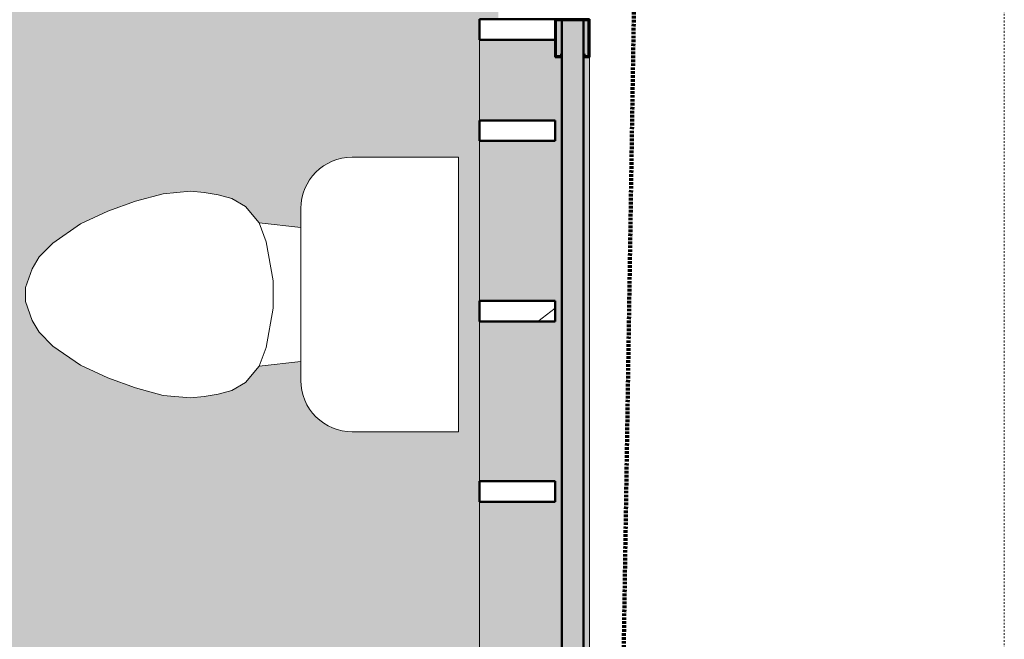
# Model space of a CAD drawing. Header units: inches. Extents: x -9465 to -7685, y 1648 to 3291.
# Tile 36 of 59: x -8438 to -8366, y 2379 to 2424. Entities that reach past the tile are written whole.
import ezdxf

# ---------------------------------------------------------------- set-up
doc = ezdxf.new("R2010")
doc.units = ezdxf.units.IN
doc.header["$MEASUREMENT"] = 0
doc.linetypes.add('Aligning Line 1_8_', pattern=[0.25, 0.125, -0.125])
doc.linetypes.add('Hidden', pattern=[0.28125, 0.1875, -0.09375])
for name, color, linetype, lineweight in [('A-DETL-1', 90, 'Hidden', 140), ('A-FLOR', 192, 'Continuous', 13), ('A-GLAZ-CWMG', 51, 'Continuous', 9), ('A-GLAZ-CWMG-1', 51, 'Continuous', 50), ('A-WALL-1', 113, 'Continuous', 9), ('A-WALL-2', 113, 'Continuous', 50), ('G-ANNO-SYMB', 111, 'Aligning Line 1_8_', 9), ('P-SANR-FIXT', 6, 'Continuous', 9), ('S-FNDN', 32, 'Continuous', 13)]:
    doc.layers.add(name, color=color, linetype=linetype, lineweight=lineweight)

# ---------------------------------------------------------------- blocks, each defined once
blk = doc.blocks.new('M_Toilet-Domestic-3D - M_Toilet-Domestic-3D-1093260-SITE PLAN - PROPOSED OVER EXISTING SURVEY')
at = {"layer": 'P-SANR-FIXT'}
for p, q in [((-9.976, 19.476), (9.976, 19.476)), ((-9.976, 11.75), (-9.976, 19.476)), ((9.976, 19.476), (9.976, 11.75)), ((6.25, 8.024), (-6.25, 8.024)), ((-4.862, 8.024), (-5.209, 5)), ((4.862, 8.024), (5.209, 5)), ((-1, 6), (-3.836, 5.5)), ((1, 6), (-1, 6)), ((3.836, 5.5), (1, 6)), ((-3.836, 5.5), (-5.209, 5)), ((5.209, 5), (3.836, 5.5)), ((-5.209, 5), (-6.401, 4)), ((6.401, 4), (5.209, 5)), ((-6.401, 4), (-6.968, 3)), ((6.968, 3), (6.401, 4)), ((-6.968, 3), (-7.236, 2)), ((7.236, 2), (6.968, 3)), ((-7.236, 2), (-7.413, 0.996)), ((7.413, 0.996), (7.236, 2)), ((-7.413, 0.996), (-7.5, 0)), ((7.5, 0), (7.413, 0.996)), ((-7.5, 0), (-7.326, -1.992)), ((7.326, -1.992), (7.5, 0)), ((-7.326, -1.992), (-6.788, -4)), ((6.788, -4), (7.326, -1.992)), ((-6.788, -4), (-6.06, -6)), ((6.06, -6), (6.788, -4)), ((-6.06, -6), (-5.127, -8)), ((5.127, -8), (6.06, -6)), ((-5.127, -8), (-3.74, -10)), ((3.74, -10), (5.127, -8)), ((-3.74, -10), (-2.74, -11)), ((2.74, -11), (3.74, -10)), ((-2.74, -11), (-1.874, -11.5)), ((1.874, -11.5), (2.74, -11)), ((-1.874, -11.5), (-0.5, -12)), ((-0.5, -12), (0.5, -12)), ((0.5, -12), (1.874, -11.5))]:
    blk.add_line(p, q, dxfattribs=at)
for centre, start, end in [((-6.25, 11.75), 180, 270), ((6.25, 11.75), 270, 360)]:
    blk.add_arc(centre, 3.726, start, end, dxfattribs=at)
blk = doc.blocks.new('Rectangular Mullion - Profile_Polycarbonate_Upper and left-1192433-SITE PLAN - PROPOSED OVER EXISTING SURVEY')
at = {"layer": 'A-GLAZ-CWMG'}
blk.add_hatch(color=256, dxfattribs=at).paths.add_polyline_path([(-2.75, 0.787), (-2.75, 1.213), (0, 1.213), (0, -1.287), (-2.75, -1.287), (-2.75, -0.787), (-2.5, -0.787), (-2.5, -0.85), (-2.688, -0.85), (-2.688, -1.225), (-0.063, -1.225), (-0.063, 1.15), (-2.688, 1.15), (-2.688, 0.85), (-2.5, 0.85), (-2.5, 0.787)], flags=0)
at = {"layer": 'A-GLAZ-CWMG-1'}
for p, q in [((-2.75, 0.787), (-2.75, 1.213)), ((-2.75, 1.213), (0, 1.213)), ((-2.5, 0.787), (-2.75, 0.787)), ((-0.063, 1.15), (-2.688, 1.15)), ((-2.688, 1.15), (-2.688, 0.85)), ((-2.688, 0.85), (-2.5, 0.85)), ((-2.5, 0.85), (-2.5, 0.787)), ((-0.063, -1.225), (-0.063, 1.15)), ((0, 1.213), (0, -1.287)), ((-2.75, -1.287), (-2.75, -0.787)), ((-2.75, -0.787), (-2.5, -0.787)), ((0, -1.287), (-2.75, -1.287)), ((-2.5, -0.85), (-2.688, -0.85)), ((-2.688, -0.85), (-2.688, -1.225)), ((-2.688, -1.225), (-0.063, -1.225)), ((-2.5, -0.787), (-2.5, -0.85))]:
    blk.add_line(p, q, dxfattribs=at)
blk = doc.blocks.new('Rectangular Mullion - Stud - Vertical-1249389-SITE PLAN - PROPOSED OVER EXISTING SURVEY')
at = {"layer": 'A-GLAZ-CWMG-1'}
for p, q in [((-1.5, 0), (0, 0)), ((-1.5, -5.5), (-1.5, 0)), ((0, 0), (0, -5.5)), ((0, -5.5), (-1.5, -5.5))]:
    blk.add_line(p, q, dxfattribs=at)
blk = doc.blocks.new('Rectangular Mullion - Stud - Vertical-1249386-SITE PLAN - PROPOSED OVER EXISTING SURVEY')
at = {"layer": 'A-GLAZ-CWMG-1'}
for p, q in [((0, 0), (1.5, 0)), ((0, -5.5), (0, 0)), ((1.5, 0), (1.5, -5.5)), ((1.5, -5.5), (0, -5.5))]:
    blk.add_line(p, q, dxfattribs=at)
blk = doc.blocks.new('Rectangular Mullion - Stud - Vertical-V5-SITE PLAN - PROPOSED OVER EXISTING SURVEY')
at = {"layer": 'A-GLAZ-CWMG'}
h = blk.add_hatch(dxfattribs=at)
h.set_pattern_fill('FP_8', color=256, style=0, pattern_type=2)
h.set_pattern_definition([(94.764, (-2394.224, 8399.069), (40.0586324, -528.661461), [5.78, -572.217]), (78.69, (-2394.704, 8404.829), (29.538262, 195.692293), [7.343, -237.41]), (45, (-2393.264, 8412.03), (0, 47.99982), [5.431, -62.452]), (43.152, (-2389.424, 8415.869), (717.0111291, 675.189283), [10.527, -1042.195]), (77.005, (-2381.744, 8423.069), (-103.0144664, -430.381756), [6.404, -633.996]), (90, (-2380.304, 8429.31), (-48, 48), [12, -36]), (99.462, (-2380.304, 8441.309), (32.431268, -242.595055), [5.839, -286.133]), (95.711, (-2381.264, 8399.069), (38.4982772, -432.9499604), [4.824, -477.57]), (90, (-2381.744, 8403.87), (-48, 48), [7.2, -40.8]), (61.699, (-2381.744, 8411.069), (282.2772348, 531.0809484), [7.087, -701.624]), (37.875, (-2378.384, 8417.309), (-245.1691499, -185.3537404), [10.946, -536.339]), (50.711, (-2369.744, 8424.029), (234.7705538, 292.2789016), [6.822, -675.386]), (83.66, (-2365.424, 8429.309), (37.4618332, 385.1708218), [8.693, -425.965]), (101.889, (-2364.464, 8437.949), (139.16595084, -673.0177456), [9.32, -922.671]), (96.71, (-2366.384, 8399.069), (-53.5709543, 431.3441416), [8.216, -813.411]), (86.634, (-2367.344, 8407.229), (42.3658719, 768.3310203), [8.174, -809.237]), (56.31, (-2366.864, 8415.389), (-70.15367, -81.23038), [8.653, -164.413]), (42.51, (-2362.064, 8422.589), (524.0184615, 484.3432232), [7.814, -773.57]), (75.069, (-2356.304, 8427.869), (138.0208726, 529.5939244), [7.452, -737.709]), (90, (-2354.384, 8435.07), (-48, 48), [5.76, -42.24]), (102.995, (-2354.384, 8440.829), (-103.0144664, 430.381756), [6.404, -633.996]), (90, (-2402.384, 8413.95), (-48, 48), [0.127, -47.873]), (226.848, (-2395.184, 8420.669), (675.189283, 717.0111291), [10.527, -1042.195]), (243.435, (-2354.384, 8412.99), (-9.600274, -67.20011), [4.293, -103.038]), (261.87, (-2356.304, 8409.149), (-34.5597503, -289.9203474), [6.788, -332.623]), (293.199, (-2357.264, 8402.429), (107.5881307, -235.033544), [3.656, -361.902]), (63.435, (-2395.184, 8420.67), (9.600274, 67.20011), [5.367, -101.965]), (83.29, (-2392.784, 8425.469), (-53.5709543, -431.3441416), [8.216, -813.411]), (100.125, (-2391.824, 8433.629), (-147.32774017, 815.4060012), [13.653, -1351.608]), (100.305, (-2399.504, 8399.069), (-56.4485149, 286.463859), [5.367, -531.29]), (74.476, (-2400.464, 8404.349), (-148.9498558, -526.624866), [8.967, -887.747]), (47.121, (-2398.064, 8412.989), (-579.6829363, -620.580163), [9.17, -907.868]), (55.305, (-2391.824, 8419.709), (331.0066401, 483.4571689), [7.589, -751.357]), (80.538, (-2387.504, 8425.949), (32.431268, 242.595055), [8.759, -283.213]), (96.582, (-2386.064, 8434.589), (92.35702398, -816.42074175), [12.563, -1243.717]), (98.13, (-2387.504, 8399.069), (34.5597503, -289.9203474), [6.788, -332.623]), (78.69, (-2388.464, 8405.789), (29.538262, 195.692293), [7.343, -237.41]), (47.49, (-2387.024, 8412.989), (-484.3432232, -524.0184615), [7.814, -773.57]), (45, (-2381.744, 8418.75), (0, 47.99982), [8.825, -59.058]), (72.646, (-2375.504, 8424.989), (-197.4654137, -622.29174), [8.046, -796.58]), (93.366, (-2373.104, 8432.669), (42.3658719, -768.3310203), [8.174, -809.237]), (107.103, (-2373.584, 8440.829), (-150.7480936, 477.9233464), [6.529, -646.342]), (98.746, (-2375.504, 8399.069), (-55.2126118, 334.8907469), [6.313, -625.028]), (75.069, (-2376.464, 8405.309), (138.0208726, 529.5939244), [7.452, -737.709]), (57.995, (-2374.544, 8412.509), (-152.6274196, -234.6073836), [9.057, -443.774]), (40.101, (-2369.744, 8420.189), (-626.48815567, -525.04491417), [11.923, -1180.373]), (74.055, (-2360.624, 8427.869), (-60.67759, -188.377658), [6.989, -342.456]), (96.009, (-2358.704, 8434.589), (-52.9968317, 479.47453376), [9.17, -907.868]), (113.199, (-2359.664, 8443.709), (-107.5881307, 235.033544), [3.656, -361.902]), (99.462, (-2361.104, 8399.069), (32.431268, -242.595055), [5.839, -286.133]), (79.992, (-2362.064, 8404.829), (90.5232291, 528.9663772), [8.286, -820.322]), (52.595, (-2360.624, 8412.989), (476.4324888, 626.7276519), [10.272, -1016.972]), (60.945, (-2402.384, 8421.149), (183.8514204, 340.5266965), [4.942, -489.248]), (79.216, (-2399.984, 8425.469), (-148.40702066, -767.1604139), [10.261, -1015.861]), (97.125, (-2398.064, 8435.549), (36.1841847, -337.476941), [11.61, -375.379])])
h.paths.add_polyline_path([(0, -5.5), (0, 0), (1.5, 0), (1.5, -5.5)], flags=0)
at = {"layer": 'A-GLAZ-CWMG-1'}
for p, q in [((0, 0), (1.5, 0)), ((0, -5.5), (0, 0)), ((1.5, 0), (1.5, -5.5)), ((1.5, -5.5), (0, -5.5))]:
    blk.add_line(p, q, dxfattribs=at)
blk = doc.blocks.new('Rectangular Mullion - Stud - Vertical-V6-SITE PLAN - PROPOSED OVER EXISTING SURVEY')
at = {"layer": 'A-GLAZ-CWMG-1'}
for p, q in [((0, 0), (1.5, 0)), ((0, -5.5), (0, 0)), ((1.5, 0), (1.5, -5.5)), ((1.5, -5.5), (0, -5.5))]:
    blk.add_line(p, q, dxfattribs=at)

msp = doc.modelspace()

# ---------------------------------------------------------------- hatches: boundary and pattern name
at = {"layer": 'A-FLOR'}
h = msp.add_hatch(color=256, dxfattribs=at)
h.paths.add_polyline_path([(-8404.569, 2342.337), (-8404.569, 2356.522), (-8414.379, 2356.559), (-8416.247, 2356.763), (-8418.695, 2357.548), (-8420.018, 2358.309), (-8420.684, 2358.797), (-8421.318, 2359.348), (-8422.219, 2360.315), (-8423.159, 2361.635), (-8423.943, 2363.264), (-8424.025, 2363.535), (-8424.23, 2363.995), (-8424.7, 2366.206), (-8424.677, 2368.575), (-8424.211, 2370.72), (-8423.943, 2371.427), (-8423.82, 2371.726), (-8422.964, 2373.362), (-8421.901, 2374.753), (-8420.833, 2375.774), (-8420.015, 2376.384), (-8419.275, 2376.83), (-8418.254, 2377.336), (-8417.525, 2377.608), (-8415.953, 2377.993), (-8413.931, 2378.157), (-8404.569, 2378.158), (-8404.569, 2429.712), (-8469.669, 2429.712), (-8469.669, 2436.462), (-8404.569, 2436.462), (-8404.569, 2495.212), (-8422.569, 2495.212), (-8422.569, 2581.462), (-8404.569, 2581.462), (-8404.569, 2639.712), (-8436.007, 2639.712), (-8436.007, 2639.337), (-8653.22, 2639.337), (-8653.225, 2638.907), (-8654.069, 2638.907), (-8654.069, 2640.337), (-8654.475, 2640.337), (-8654.475, 2642.649), (-8654.069, 2642.649), (-8654.069, 2644.899), (-8653.225, 2644.899), (-8653.225, 2645.337), (-8651.418, 2645.337), (-8651.418, 2645.767), (-8650.569, 2645.767), (-8650.569, 2645.337), (-8632.569, 2645.337), (-8632.569, 2645.767), (-8631.72, 2645.767), (-8631.72, 2645.337), (-8621.829, 2645.337), (-8621.829, 2645.767), (-8620.98, 2645.767), (-8620.98, 2645.337), (-8516.105, 2645.337), (-8516.105, 2645.767), (-8515.256, 2645.767), (-8515.256, 2645.337), (-8511.003, 2645.337), (-8511.003, 2645.447), (-8509.668, 2645.447), (-8509.668, 2646.767), (-8508.819, 2646.767), (-8508.819, 2645.337), (-8441.444, 2645.337), (-8441.444, 2646.767), (-8440.595, 2646.767), (-8440.572, 2645.447), (-8439.261, 2645.447), (-8439.261, 2645.337), (-8436.007, 2645.337), (-8436.007, 2648.837), (-8432.569, 2648.837), (-8432.569, 2715.837), (-8692.569, 2715.837), (-8692.569, 2710.186), (-8692.139, 2710.144), (-8692.139, 2709.337), (-8692.569, 2709.337), (-8692.569, 2679.337), (-8692.139, 2679.337), (-8692.139, 2678.488), (-8692.569, 2678.488), (-8692.569, 2676.936), (-8692.139, 2676.936), (-8692.139, 2676.087), (-8692.569, 2676.087), (-8692.569, 2646.087), (-8692.139, 2646.087), (-8692.139, 2645.337), (-8690.913, 2645.337), (-8690.913, 2644.899), (-8690.069, 2644.899), (-8690.069, 2642.649), (-8689.663, 2642.649), (-8689.663, 2640.337), (-8690.069, 2640.337), (-8690.069, 2638.907), (-8690.918, 2638.907), (-8690.918, 2639.337), (-8692.569, 2639.337), (-8692.569, 2486.337), (-8692.069, 2486.337), (-8692.069, 2478.337), (-8623.819, 2478.337), (-8623.819, 2436.462), (-8505.669, 2436.462), (-8505.669, 2429.712), (-8506.944, 2429.712), (-8506.944, 2388.08), (-8483.569, 2388.08), (-8483.569, 2342.337), (-8408.88, 2342.337)], flags=0)
h.paths.add_polyline_path([(-8416.068, 2356.709), (-8417.613, 2357.116), (-8417.823, 2357.232), (-8416.12, 2356.725)], flags=0)
h.paths.add_polyline_path([(-8406.093, 2394.36), (-8413.819, 2394.36), (-8414.784, 2394.487), (-8415.682, 2394.86), (-8416.454, 2395.452), (-8417.046, 2396.224), (-8417.419, 2397.122), (-8417.546, 2398.163), (-8417.546, 2399.475), (-8420.569, 2399.127), (-8421.569, 2397.936), (-8422.569, 2397.369), (-8423.569, 2397.101), (-8424.573, 2396.924), (-8425.569, 2396.837), (-8427.562, 2397.011), (-8429.569, 2397.549), (-8431.569, 2398.277), (-8433.569, 2399.209), (-8435.569, 2400.597), (-8436.569, 2401.597), (-8437.069, 2402.463), (-8437.569, 2403.837), (-8437.569, 2404.837), (-8437.069, 2406.21), (-8436.569, 2407.076), (-8435.569, 2408.076), (-8433.569, 2409.464), (-8431.569, 2410.396), (-8429.484, 2411.147), (-8427.562, 2411.662), (-8425.569, 2411.837), (-8424.079, 2411.662), (-8423.569, 2411.573), (-8422.569, 2411.305), (-8421.569, 2410.738), (-8420.569, 2409.546), (-8417.546, 2409.198), (-8417.546, 2410.587), (-8417.419, 2411.551), (-8417.046, 2412.45), (-8416.454, 2413.222), (-8415.682, 2413.814), (-8414.784, 2414.186), (-8413.819, 2414.313), (-8406.093, 2414.313), (-8406.093, 2399.475)], flags=0)
h.paths.add_polyline_path([(-8692.069, 2436.462), (-8692.069, 2474.337), (-8692.569, 2474.337), (-8692.569, 2436.462)], flags=0)
h.paths.add_polyline_path([(-8531.023, 2438.466), (-8606.178, 2438.467), (-8606.178, 2564.056), (-8564.84, 2564.056), (-8564.84, 2562.088), (-8563.265, 2562.088), (-8563.284, 2554.214), (-8563.726, 2554.171), (-8563.441, 2554.133), (-8562.871, 2553.897), (-8562.382, 2553.522), (-8562.007, 2553.033), (-8561.771, 2552.463), (-8561.69, 2551.852), (-8561.69, 2519.371), (-8561.771, 2518.76), (-8562.007, 2518.19), (-8562.382, 2517.701), (-8562.871, 2517.326), (-8563.441, 2517.09), (-8564.052, 2517.009), (-8563.441, 2516.929), (-8562.871, 2516.693), (-8562.382, 2516.317), (-8562.007, 2515.828), (-8561.771, 2515.258), (-8561.69, 2514.647), (-8561.69, 2482.167), (-8561.771, 2481.555), (-8562.007, 2480.985), (-8562.382, 2480.496), (-8562.871, 2480.121), (-8563.441, 2479.885), (-8564.052, 2479.804), (-8526.651, 2479.803), (-8526.651, 2438.466), (-8529.013, 2438.466)], flags=0)
h.paths.add_polyline_path([(-8529.013, 2502.337), (-8531.569, 2502.337), (-8531.569, 2562.337), (-8501.569, 2562.337), (-8501.569, 2502.337), (-8526.651, 2502.337)], flags=0)
h.paths.add_polyline_path([(-8513.667, 2592.597), (-8533.069, 2592.597), (-8533.069, 2593.597), (-8539.069, 2593.597), (-8539.069, 2633.597), (-8477.069, 2633.597), (-8477.069, 2593.597), (-8483.069, 2593.597), (-8483.069, 2592.597)], flags=0)
h.paths.add_polyline_path([(-8458.088, 2649.266), (-8459.372, 2650.55), (-8460.256, 2649.666), (-8460.81, 2650.103), (-8461.565, 2650.417), (-8462.146, 2650.527), (-8462.85, 2650.489), (-8463.526, 2650.285), (-8465.435, 2651.982), (-8467.537, 2653.433), (-8469.802, 2654.616), (-8481.115, 2665.929), (-8481.393, 2666.292), (-8481.568, 2666.714), (-8481.628, 2667.167), (-8481.568, 2667.62), (-8481.393, 2668.042), (-8481.115, 2668.404), (-8479.641, 2669.823), (-8479.479, 2669.935), (-8478.976, 2670.154), (-8481.126, 2672.314), (-8464.686, 2688.745), (-8462.497, 2686.555), (-8462.476, 2686.712), (-8462.302, 2687.134), (-8462.023, 2687.496), (-8460.786, 2688.734), (-8460.424, 2689.012), (-8460.001, 2689.187), (-8459.549, 2689.246), (-8459.096, 2689.187), (-8458.674, 2689.012), (-8458.311, 2688.734), (-8446.997, 2677.42), (-8445.697, 2674.984), (-8444.364, 2673.053), (-8442.666, 2671.144), (-8442.871, 2670.469), (-8442.909, 2669.764), (-8442.777, 2669.07), (-8442.397, 2668.317), (-8442.048, 2667.874), (-8442.921, 2666.979), (-8441.648, 2665.706), (-8442.178, 2665.176), (-8442.708, 2665.706), (-8443.028, 2664.934), (-8443.741, 2663.388), (-8444.378, 2663.83), (-8444.562, 2664.027), (-8444.623, 2663.965), (-8443.827, 2663.226), (-8445.31, 2660.797), (-8445.546, 2660.427), (-8446.138, 2660.895), (-8446.887, 2661.702), (-8446.97, 2661.618), (-8445.605, 2660.351), (-8447.227, 2658.201), (-8447.576, 2657.755), (-8448.14, 2658.234), (-8449.206, 2659.383), (-8449.346, 2659.243), (-8447.648, 2657.633), (-8449.945, 2655.333), (-8450.514, 2655.908), (-8451.557, 2657.032), (-8451.696, 2656.893), (-8450.436, 2655.703), (-8450.068, 2655.263), (-8452.233, 2653.609), (-8452.665, 2653.291), (-8453.932, 2654.657), (-8454.015, 2654.574), (-8453.111, 2653.714), (-8452.741, 2653.233), (-8455.134, 2651.754), (-8455.54, 2651.514), (-8456.279, 2652.31), (-8456.34, 2652.249), (-8456.076, 2651.998), (-8455.702, 2651.428), (-8458.116, 2650.355), (-8457.558, 2649.797), (-8457.926, 2649.429)], flags=0)
h.paths.add_polyline_path([(-8537.931, 2649.266), (-8538.462, 2649.797), (-8537.904, 2650.355), (-8538.772, 2650.715), (-8540.318, 2651.428), (-8539.877, 2652.065), (-8539.679, 2652.249), (-8539.741, 2652.31), (-8540.48, 2651.514), (-8542.909, 2652.997), (-8543.279, 2653.233), (-8542.811, 2653.825), (-8542.005, 2654.574), (-8542.088, 2654.657), (-8543.355, 2653.291), (-8545.583, 2654.974), (-8545.951, 2655.263), (-8545.475, 2655.824), (-8544.324, 2656.893), (-8544.463, 2657.032), (-8546.075, 2655.333), (-8548.371, 2657.633), (-8547.797, 2658.201), (-8546.674, 2659.243), (-8546.813, 2659.383), (-8548.002, 2658.124), (-8548.444, 2657.755), (-8550.047, 2659.851), (-8550.415, 2660.351), (-8549.049, 2661.618), (-8549.133, 2661.702), (-8549.993, 2660.797), (-8550.474, 2660.427), (-8551.912, 2662.752), (-8552.193, 2663.226), (-8551.396, 2663.965), (-8551.458, 2664.027), (-8551.708, 2663.763), (-8552.279, 2663.388), (-8553.312, 2665.706), (-8553.841, 2665.176), (-8554.372, 2665.706), (-8553.114, 2667.016), (-8553.972, 2667.874), (-8553.535, 2668.428), (-8553.221, 2669.184), (-8553.111, 2669.764), (-8553.149, 2670.469), (-8553.353, 2671.144), (-8551.593, 2673.143), (-8550.205, 2675.155), (-8549.022, 2677.42), (-8537.709, 2688.734), (-8537.346, 2689.012), (-8536.924, 2689.187), (-8536.471, 2689.246), (-8536.018, 2689.187), (-8535.596, 2689.012), (-8535.234, 2688.734), (-8533.996, 2687.496), (-8533.703, 2687.098), (-8533.484, 2686.594), (-8531.324, 2688.745), (-8514.893, 2672.304), (-8517.083, 2670.115), (-8516.926, 2670.095), (-8516.378, 2669.823), (-8516.142, 2669.642), (-8514.904, 2668.404), (-8514.626, 2668.042), (-8514.451, 2667.62), (-8514.392, 2667.167), (-8514.451, 2666.714), (-8514.626, 2666.292), (-8514.904, 2665.929), (-8526.218, 2654.616), (-8528.723, 2653.268), (-8530.585, 2651.982), (-8532.494, 2650.285), (-8533.169, 2650.489), (-8533.874, 2650.527), (-8534.713, 2650.329), (-8535.234, 2650.084), (-8535.764, 2649.666), (-8536.648, 2650.55), (-8537.769, 2649.429)], flags=0)
h.paths.add_polyline_path([(-8436.5, 2650.836), (-8438.069, 2650.836), (-8438.069, 2655.836), (-8437.069, 2655.836), (-8437.069, 2679.836), (-8438.069, 2679.836), (-8438.069, 2684.836), (-8437.069, 2684.836), (-8437.069, 2710.337), (-8438.069, 2710.337), (-8438.069, 2711.337), (-8468.569, 2711.337), (-8468.569, 2710.337), (-8473.569, 2710.337), (-8473.569, 2711.337), (-8504.069, 2711.337), (-8504.069, 2710.337), (-8509.069, 2710.337), (-8509.069, 2711.337), (-8539.569, 2711.337), (-8539.569, 2710.337), (-8544.569, 2710.337), (-8544.569, 2711.337), (-8575.069, 2711.337), (-8575.069, 2710.337), (-8580.069, 2710.337), (-8580.069, 2711.337), (-8610.569, 2711.337), (-8610.569, 2710.337), (-8615.569, 2710.337), (-8615.569, 2711.337), (-8644.569, 2711.337), (-8644.569, 2710.337), (-8649.569, 2710.337), (-8649.569, 2715.337), (-8644.569, 2715.337), (-8644.569, 2714.337), (-8615.569, 2714.337), (-8615.569, 2715.337), (-8610.569, 2715.337), (-8610.569, 2714.337), (-8580.069, 2714.337), (-8580.069, 2715.337), (-8575.069, 2715.337), (-8575.069, 2714.337), (-8544.569, 2714.337), (-8544.569, 2715.337), (-8539.569, 2715.337), (-8539.569, 2714.337), (-8509.069, 2714.337), (-8509.069, 2715.337), (-8504.069, 2715.337), (-8504.069, 2714.337), (-8473.569, 2714.337), (-8473.569, 2715.337), (-8468.569, 2715.337), (-8468.569, 2714.337), (-8438.069, 2714.337), (-8438.069, 2715.337), (-8433.069, 2715.337), (-8433.069, 2710.337), (-8434.069, 2710.337), (-8434.069, 2684.836), (-8433.069, 2684.836), (-8433.069, 2679.836), (-8434.069, 2679.836), (-8434.069, 2655.836), (-8433.069, 2655.836), (-8433.069, 2650.836), (-8434.069, 2650.836)], flags=0)
h.paths.add_polyline_path([(-8537.012, 2654.728), (-8533.149, 2658.319), (-8533.676, 2658.846), (-8537.314, 2654.918), (-8537.162, 2654.822)], flags=0)
h.paths.add_polyline_path([(-8459.008, 2654.728), (-8458.705, 2654.925), (-8462.344, 2658.846), (-8462.871, 2658.319), (-8459.109, 2654.822)], flags=0)
h.paths.add_polyline_path([(-8539.705, 2656.709), (-8535.471, 2660.641), (-8536.023, 2661.193), (-8539.985, 2656.923), (-8539.936, 2656.885)], flags=0)
h.paths.add_polyline_path([(-8456.315, 2656.709), (-8456.034, 2656.923), (-8459.996, 2661.193), (-8460.549, 2660.641), (-8456.703, 2657.07)], flags=0)
h.paths.add_polyline_path([(-8466.413, 2657.591), (-8469.143, 2660.262), (-8468.122, 2659.123), (-8467.297, 2658.384)], flags=0)
h.paths.add_polyline_path([(-8529.607, 2657.591), (-8527.63, 2659.422), (-8526.877, 2660.321), (-8528.723, 2658.475)], flags=0)
h.paths.add_polyline_path([(-8542.21, 2658.855), (-8537.789, 2662.959), (-8538.398, 2663.568), (-8542.514, 2659.132)], flags=0)
h.paths.add_polyline_path([(-8453.81, 2658.855), (-8453.506, 2659.132), (-8457.622, 2663.568), (-8458.231, 2662.959), (-8454.493, 2659.49)], flags=0)
h.paths.add_polyline_path([(-8528.78, 2659.478), (-8528.162, 2660.097), (-8543.541, 2675.476), (-8544.172, 2674.846), (-8542.984, 2673.143), (-8543.312, 2672.791), (-8542.742, 2671.972), (-8542.346, 2672.278), (-8540.962, 2670.501), (-8541.303, 2670.134), (-8540.672, 2669.379), (-8540.272, 2669.714), (-8538.807, 2668.007), (-8539.178, 2667.608), (-8538.446, 2666.877), (-8538.081, 2667.216), (-8536.514, 2665.599), (-8536.829, 2665.259), (-8536.098, 2664.529), (-8535.699, 2664.899), (-8533.997, 2663.429), (-8534.326, 2663.022), (-8533.579, 2662.398), (-8533.158, 2662.743), (-8531.429, 2661.361), (-8531.732, 2660.94), (-8530.929, 2660.383), (-8530.563, 2660.722), (-8528.907, 2659.566)], flags=0)
h.paths.add_polyline_path([(-8467.239, 2659.478), (-8465.456, 2660.722), (-8465.091, 2660.383), (-8464.274, 2660.95), (-8464.561, 2661.385), (-8462.835, 2662.764), (-8462.441, 2662.398), (-8461.687, 2663.028), (-8462.028, 2663.435), (-8460.321, 2664.899), (-8459.922, 2664.529), (-8459.214, 2665.284), (-8459.528, 2665.623), (-8457.939, 2667.216), (-8457.545, 2666.905), (-8456.842, 2667.608), (-8457.213, 2668.007), (-8455.748, 2669.714), (-8455.342, 2669.386), (-8454.717, 2670.134), (-8455.077, 2670.522), (-8453.674, 2672.278), (-8453.266, 2671.986), (-8452.708, 2672.791), (-8453.036, 2673.143), (-8451.848, 2674.846), (-8452.478, 2675.476), (-8467.858, 2660.097), (-8467.297, 2659.536)], flags=0)
h.paths.add_polyline_path([(-8544.57, 2661.195), (-8540.137, 2665.307), (-8540.747, 2665.917), (-8544.848, 2661.499)], flags=0)
h.paths.add_polyline_path([(-8451.45, 2661.195), (-8451.171, 2661.499), (-8455.272, 2665.917), (-8455.882, 2665.307), (-8451.803, 2661.523)], flags=0)
h.paths.add_polyline_path([(-8546.774, 2663.73), (-8542.513, 2667.683), (-8543.065, 2668.235), (-8546.988, 2664.011), (-8546.805, 2663.771)], flags=0)
h.paths.add_polyline_path([(-8449.246, 2663.73), (-8449.032, 2664.011), (-8452.954, 2668.235), (-8453.507, 2667.683), (-8449.29, 2663.771)], flags=0)
h.paths.add_polyline_path([(-8523.635, 2664.623), (-8523.634, 2664.624), (-8523.769, 2664.756)], flags=0)
h.paths.add_polyline_path([(-8548.77, 2666.403), (-8544.861, 2670.031), (-8545.388, 2670.557), (-8548.963, 2666.711), (-8548.803, 2666.456)], flags=0)
h.paths.add_polyline_path([(-8447.25, 2666.403), (-8447.056, 2666.711), (-8450.632, 2670.557), (-8451.159, 2670.031), (-8447.307, 2666.456)], flags=0)
h.paths.add_polyline_path([(-8518.917, 2669.342), (-8518.909, 2669.35), (-8518.97, 2669.396)], flags=0)
h.paths.add_polyline_path([(-8546.047, 2674.031), (-8543.376, 2676.761), (-8544.514, 2675.74), (-8545.772, 2674.338)], flags=0)
h.paths.add_polyline_path([(-8449.972, 2674.031), (-8451.804, 2676.008), (-8452.703, 2676.761), (-8450.53, 2674.589)], flags=0)
at = {"layer": 'A-WALL-1'}
msp.add_hatch(color=256, dxfattribs=at).paths.add_polyline_path([(-8396.995, 2335.612), (-8396.995, 2424.274), (-8398.569, 2424.274), (-8398.569, 2335.612)], flags=0)
at = {"layer": 'S-FNDN'}
h = msp.add_hatch(color=256, dxfattribs=at)
h.paths.add_polyline_path([(-8401.423, 2334.337), (-8399.319, 2334.337), (-8399.319, 2334.762), (-8404.569, 2334.762), (-8404.569, 2334.337)], flags=0)
h.paths.add_polyline_path([(-8396.632, 2334.399), (-8396.632, 2334.762), (-8399.069, 2334.762), (-8399.069, 2334.699), (-8399.257, 2334.699), (-8399.257, 2334.399), (-8399.007, 2334.399)], flags=0)
h.paths.add_polyline_path([(-8396.632, 2336.337), (-8396.632, 2336.774), (-8396.995, 2336.774), (-8396.995, 2336.337)], flags=0)
h.paths.add_polyline_path([(-8399.319, 2336.337), (-8399.319, 2336.837), (-8404.569, 2336.837), (-8404.569, 2336.337), (-8400.569, 2336.337)], flags=0)
h.paths.add_polyline_path([(-8399.007, 2336.337), (-8398.569, 2336.337), (-8398.569, 2336.774), (-8399.007, 2336.774), (-8399.007, 2336.524)], flags=0)
h.paths.add_polyline_path([(-8399.257, 2336.399), (-8399.069, 2336.399), (-8399.069, 2336.774), (-8399.257, 2336.774)], flags=0)
h.paths.add_polyline_path([(-8398.569, 2336.837), (-8398.569, 2338.049), (-8398.632, 2338.049), (-8398.632, 2338.237), (-8399.007, 2338.237), (-8399.007, 2336.837), (-8398.632, 2336.837)], flags=0)
h.paths.add_polyline_path([(-8396.932, 2336.837), (-8396.632, 2336.837), (-8396.632, 2338.237), (-8396.932, 2338.237), (-8396.932, 2338.049), (-8396.995, 2338.049), (-8396.995, 2336.837)], flags=0)
h.paths.add_polyline_path([(-8398.632, 2338.299), (-8398.569, 2338.337), (-8398.569, 2421.587), (-8399.069, 2421.587), (-8399.069, 2422.837), (-8404.569, 2422.837), (-8404.569, 2416.993), (-8399.069, 2416.993), (-8399.069, 2415.493), (-8404.569, 2415.493), (-8404.569, 2403.884), (-8399.069, 2403.884), (-8399.069, 2402.384), (-8404.569, 2402.384), (-8404.569, 2390.774), (-8399.069, 2390.774), (-8399.069, 2389.274), (-8404.569, 2389.274), (-8404.569, 2377.665), (-8399.069, 2377.665), (-8399.069, 2376.165), (-8404.569, 2376.165), (-8404.569, 2364.555), (-8399.069, 2364.555), (-8399.069, 2363.055), (-8404.569, 2363.055), (-8404.569, 2351.446), (-8399.069, 2351.446), (-8399.069, 2349.946), (-8404.569, 2349.946), (-8404.569, 2338.337), (-8400.569, 2338.337), (-8400.569, 2342.337), (-8399.069, 2342.337), (-8399.069, 2338.299), (-8399.007, 2338.299)], flags=0)
h.paths.add_polyline_path([(-8396.569, 2338.299), (-8396.569, 2421.587), (-8396.995, 2421.587), (-8396.995, 2338.299), (-8396.632, 2338.299)], flags=0)
h.paths.add_polyline_path([(-8398.632, 2421.649), (-8398.632, 2421.837), (-8398.569, 2421.837), (-8398.569, 2424.274), (-8399.007, 2424.274), (-8399.007, 2421.649)], flags=0)
h.paths.add_polyline_path([(-8396.932, 2421.649), (-8396.632, 2421.649), (-8396.632, 2424.274), (-8396.995, 2424.274), (-8396.995, 2421.837), (-8396.932, 2421.837)], flags=0)
h.paths.add_polyline_path([(-8403.194, 2424.337), (-8403.194, 2436.462), (-8404.569, 2436.462), (-8404.569, 2424.337)], flags=0)

# ---------------------------------------------------------------- linework, layer by layer
at = {"layer": 'A-DETL-1'}
msp.add_line((-8400.31, 1986.585), (-8384.12, 3005.221), dxfattribs=at)
at = {"layer": 'A-WALL-2'}
for p, q in [((-8396.995, 2424.274), (-8398.569, 2424.274)), ((-8398.569, 2424.274), (-8398.569, 2335.612)), ((-8396.995, 2335.612), (-8396.995, 2424.274))]:
    msp.add_line(p, q, dxfattribs=at)
at = {"layer": 'G-ANNO-SYMB'}
msp.add_line((-8366.419, 3154.738), (-8366.419, 1924.908), dxfattribs=at)
at = {"layer": 'S-FNDN'}
for p, q in [((-8404.569, 2416.993), (-8404.569, 2422.837)), ((-8396.569, 2421.587), (-8396.569, 2338.299)), ((-8404.569, 2403.884), (-8404.569, 2415.493)), ((-8404.569, 2390.774), (-8404.569, 2402.384)), ((-8404.569, 2378.151), (-8404.569, 2389.274))]:
    msp.add_line(p, q, dxfattribs=at)

# ---------------------------------------------------------------- block references
at = {"layer": 'A-GLAZ-CWMG', "extrusion": (0, 0, -1), "rotation": 90}
for name, p in [('Rectangular Mullion - Stud - Vertical-1249389-SITE PLAN - PROPOSED OVER EXISTING SURVEY', (8399.069, 2424.337)), ('Rectangular Mullion - Profile_Polycarbonate_Upper and left-1192433-SITE PLAN - PROPOSED OVER EXISTING SURVEY', (8397.782, 2424.337)), ('Rectangular Mullion - Stud - Vertical-V6-SITE PLAN - PROPOSED OVER EXISTING SURVEY', (8399.069, 2415.493)), ('Rectangular Mullion - Stud - Vertical-V5-SITE PLAN - PROPOSED OVER EXISTING SURVEY', (8399.069, 2402.384)), ('Rectangular Mullion - Stud - Vertical-1249386-SITE PLAN - PROPOSED OVER EXISTING SURVEY', (8399.069, 2389.274))]:
    msp.add_blockref(name, p, dxfattribs=at)
at = {"layer": 'P-SANR-FIXT', "rotation": 269.9999999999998}
msp.add_blockref('M_Toilet-Domestic-3D - M_Toilet-Domestic-3D-1093260-SITE PLAN - PROPOSED OVER EXISTING SURVEY', (-8425.569, 2404.337), dxfattribs=at)

doc.saveas('drawing.dxf')
